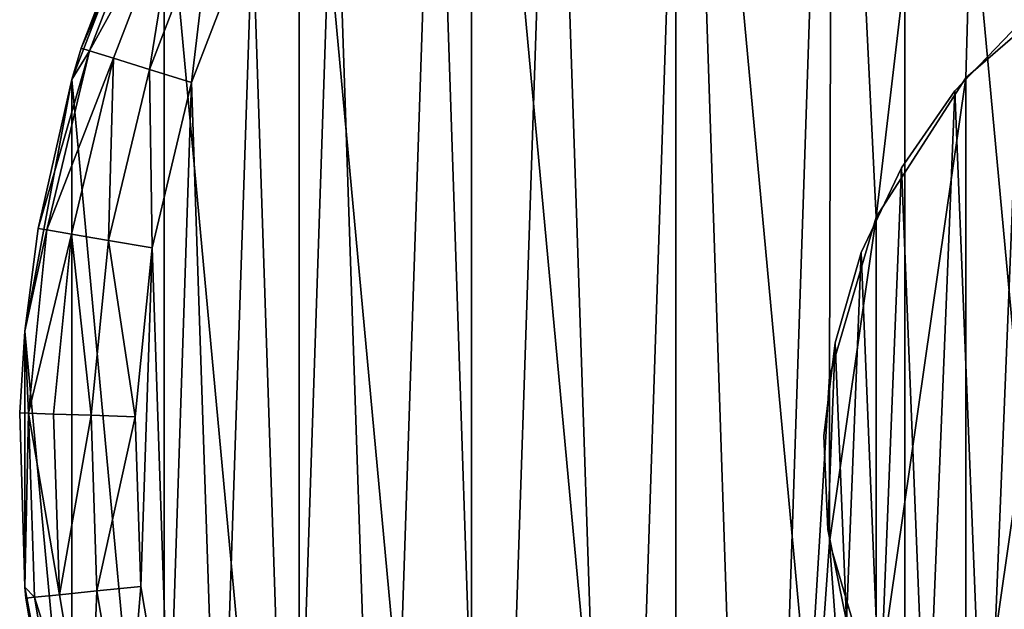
# Model space of a CAD drawing. Header units: millimetres. Extents: x 0 to 842, y 1 to 617.
# Tile 235 of 256: x 318 to 361, y 277 to 303. Entities that reach past the tile are written whole.
import ezdxf

# ---------------------------------------------------------------- set-up
doc = ezdxf.new("R2010")
doc.units = ezdxf.units.MM
doc.header["$LTSCALE"] = 25.4
doc.layers.get('0').update_dxf_attribs({"true_color": 0xff5454})

# ---------------------------------------------------------------- blocks, each defined once
blk = doc.blocks.new('MILL-9136.STL#1')
at = {"color": 250, "true_color": 0x262626}
mesh = blk.add_polyface(dxfattribs=at)
corners = [(344.201, -16.42, 177.2), (342.166, 5.536, 177.2), (342.166, -5.536, 177.2), (344.201, 16.42, 177.2), (348.2, -26.744, 177.2), (348.2, 26.744, 177.2), (354.029, -36.158, 177.2), (354.029, 36.158, 177.2), (361.488, -44.341, 177.2), (361.488, 44.341, 177.2), (370.324, -51.013, 177.2), (370.324, 51.013, 177.2), (380.236, -55.948, 177.2), (380.236, 55.948, 177.2), (390.885, -58.978, 177.2), (390.885, 58.978, 177.2), (401.91, -60, 177.2), (401.91, 60, 177.2), (412.935, -58.978, 177.2), (412.935, 58.978, 177.2), (423.585, -55.948, 177.2), (423.585, 55.948, 177.2), (433.496, -51.013, 177.2), (433.496, 51.013, 177.2), (442.332, -44.341, 177.2), (442.332, 44.341, 177.2), (449.791, -36.158, 177.2), (449.791, 36.158, 177.2), (455.62, -26.744, 177.2), (455.62, 26.744, 177.2), (459.62, -16.42, 177.2), (459.62, 16.42, 177.2), (461.654, -5.536, 177.2), (461.654, 5.536, 177.2)]
mesh.append_faces([[corners[k] for k in face] for face in [(0, 1, 2), (31, 32, 33)]], dxfattribs={"vtx0": -1, "color": 250})
mesh.append_faces([[corners[k] for k in face] for face in [(1, 0, 3), (3, 4, 5), (5, 6, 7), (7, 8, 9), (9, 10, 11), (11, 12, 13), (13, 14, 15), (15, 16, 17), (17, 18, 19), (19, 20, 21), (21, 22, 23), (23, 24, 25), (25, 26, 27), (27, 28, 29), (29, 30, 31)]], dxfattribs={"vtx0": -1, "vtx1": -1, "color": 250})
mesh.append_faces([[corners[k] for k in face] for face in [(3, 0, 4), (5, 4, 6), (7, 6, 8), (9, 8, 10), (11, 10, 12), (13, 12, 14), (15, 14, 16), (17, 16, 18), (19, 18, 20), (21, 20, 22), (23, 22, 24), (25, 24, 26), (27, 26, 28), (29, 28, 30), (31, 30, 32)]], dxfattribs={"vtx0": -1, "vtx2": -1, "color": 250})
mesh = blk.add_polyface(dxfattribs=at)
corners = [(347.676, 9.148, 148), (347.186, -5.505, 148), (346.941, 1.838, 148), (348.408, -12.75, 148), (349.38, 16.295, 148), (350.585, -19.767, 148), (352.02, 23.151, 148), (353.678, -26.432, 148), (355.551, 29.595, 148), (357.631, -32.625, 148), (359.909, 35.51, 148), (362.375, -38.236, 148), (365.017, 40.791, 148), (367.824, -43.164, 148), (370.783, 45.344, 148), (373.881, -47.322, 148), (377.105, 49.089, 148), (376.967, 3.586, 148), (378.987, 10.468, 148), (383.869, 51.957, 148), (382.865, 16.502, 148), (388.286, 21.2, 148), (390.955, 53.898, 148), (394.811, 24.179, 148), (398.237, 54.877, 148), (401.91, 25.2, 148), (405.584, 54.877, 148), (409.01, 24.179, 148), (412.865, 53.898, 148), (415.534, 21.2, 148), (419.952, 51.957, 148), (420.955, 16.502, 148), (426.716, 49.089, 148), (424.833, 10.468, 148), (426.854, 3.586, 148), (433.037, 45.344, 148), (426.854, -3.586, 148), (429.939, -47.322, 148), (435.996, -43.164, 148), (438.803, 40.791, 148), (441.446, -38.236, 148), (443.911, 35.51, 148), (446.189, -32.625, 148), (448.269, 29.595, 148), (450.142, -26.432, 148), (451.8, 23.151, 148), (453.235, -19.767, 148), (454.441, 16.295, 148), (455.412, -12.75, 148), (456.144, 9.148, 148), (456.634, -5.505, 148), (456.879, 1.838, 148), (376.967, -3.586, 148), (380.439, -50.636, 148), (378.987, -10.468, 148), (382.865, -16.502, 148), (387.379, -53.046, 148), (388.286, -21.2, 148), (394.579, -54.509, 148), (394.811, -24.179, 148), (401.91, -55, 148), (401.91, -25.2, 148), (409.01, -24.179, 148), (409.241, -54.509, 148), (415.534, -21.2, 148), (416.441, -53.046, 148), (420.955, -16.502, 148), (423.382, -50.636, 148), (424.833, -10.468, 148)]
mesh.append_faces([[corners[k] for k in face] for face in [(0, 1, 2), (50, 49, 51)]], dxfattribs={"vtx0": -1, "color": 250})
mesh.append_faces([[corners[k] for k in face] for face in [(1, 0, 3), (3, 4, 5), (5, 6, 7), (7, 8, 9), (9, 10, 11), (11, 12, 13), (13, 14, 15), (17, 16, 18), (18, 19, 20), (20, 19, 21), (21, 22, 23), (23, 24, 25), (25, 26, 27), (27, 28, 29), (29, 30, 31), (31, 32, 33), (33, 32, 34), (34, 35, 36), (37, 35, 38), (38, 39, 40), (40, 41, 42), (42, 43, 44), (44, 45, 46), (46, 47, 48), (48, 49, 50), (15, 52, 53), (52, 15, 17), (53, 55, 56), (56, 57, 58), (58, 59, 60), (60, 62, 63), (63, 64, 65), (65, 66, 67), (67, 68, 37)]], dxfattribs={"vtx0": -1, "vtx1": -1, "color": 250})
mesh.append_faces([[corners[k] for k in face] for face in [(15, 16, 17), (36, 35, 37)]], dxfattribs={"vtx0": -1, "vtx1": -1, "vtx2": -1, "color": 250})
mesh.append_faces([[corners[k] for k in face] for face in [(3, 0, 4), (5, 4, 6), (7, 6, 8), (9, 8, 10), (11, 10, 12), (13, 12, 14), (15, 14, 16), (18, 16, 19), (21, 19, 22), (23, 22, 24), (25, 24, 26), (27, 26, 28), (29, 28, 30), (31, 30, 32), (34, 32, 35), (38, 35, 39), (40, 39, 41), (42, 41, 43), (44, 43, 45), (46, 45, 47), (48, 47, 49), (53, 52, 54), (53, 54, 55), (56, 55, 57), (58, 57, 59), (60, 59, 61), (60, 61, 62), (63, 62, 64), (65, 64, 66), (67, 66, 68), (37, 68, 36)]], dxfattribs={"vtx0": -1, "vtx2": -1, "color": 250})
mesh = blk.add_polyface(dxfattribs=at)
corners = [(348.2, 26.744, 177.2), (344.604, 17.777, 153), (344.201, 16.42, 177.2)]
mesh.append_faces([[corners[k] for k in face] for face in [(0, 1, 2)]], dxfattribs={"color": 250})
mesh = blk.add_polyface(dxfattribs=at)
corners = [(348.2, 26.744, 177.2), (347.485, 25.256, 153), (344.604, 17.777, 153)]
mesh.append_faces([[corners[k] for k in face] for face in [(0, 1, 2)]], dxfattribs={"color": 250})
mesh = blk.add_polyface(dxfattribs=at)
corners = [(344.604, 17.777, 153), (347.83, 25.096, 151.087), (344.968, 17.664, 151.087), (347.485, 25.256, 153)]
mesh.append_faces([[corners[k] for k in face] for face in [(0, 1, 2), (1, 0, 3)]], dxfattribs={"vtx0": -1, "color": 250})
mesh = blk.add_polyface(dxfattribs=at)
corners = [(377.219, 5.041, 26.7), (376.894, -3.038, 26.7), (376.731, 1.015, 26.7), (377.705, -7.011, 26.7), (378.348, 8.936, 26.7), (379.143, -10.803, 26.7), (380.086, 12.6, 26.7), (381.171, -14.315, 26.7), (382.39, 15.938, 26.7), (383.736, -17.457, 26.7), (385.2, 18.862, 26.7), (386.772, -20.146, 26.7), (388.442, 21.299, 26.7), (390.199, -22.313, 26.7), (392.033, 23.183, 26.7), (393.93, -23.903, 26.7), (395.879, 24.468, 26.7), (397.868, -24.874, 26.7), (399.882, 25.118, 26.7), (401.91, -25.2, 26.7), (401.91, 25.2, 26.7), (403.938, 25.118, 26.7), (405.953, -24.874, 26.7), (407.941, 24.468, 26.7), (409.89, -23.903, 26.7), (411.788, 23.183, 26.7), (413.621, -22.313, 26.7), (415.379, 21.299, 26.7), (417.049, -20.146, 26.7), (418.621, 18.862, 26.7), (420.085, -17.457, 26.7), (421.43, 15.938, 26.7), (422.649, -14.315, 26.7), (423.734, 12.6, 26.7), (424.677, -10.803, 26.7), (425.473, 8.936, 26.7), (426.115, -7.011, 26.7), (426.601, 5.041, 26.7), (426.926, -3.038, 26.7), (427.09, 1.015, 26.7)]
mesh.append_faces([[corners[k] for k in face] for face in [(0, 1, 2), (38, 37, 39)]], dxfattribs={"vtx0": -1, "color": 250})
mesh.append_faces([[corners[k] for k in face] for face in [(1, 0, 3), (3, 4, 5), (5, 6, 7), (7, 8, 9), (9, 10, 11), (11, 12, 13), (13, 14, 15), (15, 16, 17), (17, 18, 19), (19, 21, 22), (22, 23, 24), (24, 25, 26), (26, 27, 28), (28, 29, 30), (30, 31, 32), (32, 33, 34), (34, 35, 36), (36, 37, 38)]], dxfattribs={"vtx0": -1, "vtx1": -1, "color": 250})
mesh.append_faces([[corners[k] for k in face] for face in [(3, 0, 4), (5, 4, 6), (7, 6, 8), (9, 8, 10), (11, 10, 12), (13, 12, 14), (15, 14, 16), (17, 16, 18), (19, 18, 20), (19, 20, 21), (22, 21, 23), (24, 23, 25), (26, 25, 27), (28, 27, 29), (30, 29, 31), (32, 31, 33), (34, 33, 35), (36, 35, 37)]], dxfattribs={"vtx0": -1, "vtx2": -1, "color": 250})
mesh = blk.add_polyface(dxfattribs=at)
corners = [(376.894, -3.038, 27.9), (377.219, 5.041, 27.9), (376.731, 1.015, 27.9), (377.705, -7.011, 27.9), (378.348, 8.936, 27.9), (379.143, -10.803, 27.9), (380.086, 12.6, 27.9), (381.171, -14.315, 27.9), (382.39, 15.938, 27.9), (383.736, -17.457, 27.9), (385.2, 18.862, 27.9), (386.772, -20.146, 27.9), (388.442, 21.299, 27.9), (390.199, -22.313, 27.9), (392.033, 23.183, 27.9), (393.93, -23.903, 27.9), (395.879, 24.468, 27.9), (397.868, -24.874, 27.9), (399.882, 25.118, 27.9), (401.91, -25.2, 27.9), (401.91, 25.2, 27.9), (405.953, -24.874, 27.9), (403.938, 25.118, 27.9), (407.941, 24.468, 27.9), (409.89, -23.903, 27.9), (411.788, 23.183, 27.9), (413.621, -22.313, 27.9), (415.379, 21.299, 27.9), (417.049, -20.146, 27.9), (418.621, 18.862, 27.9), (420.085, -17.457, 27.9), (421.43, 15.938, 27.9), (422.649, -14.315, 27.9), (423.734, 12.6, 27.9), (424.677, -10.803, 27.9), (425.473, 8.936, 27.9), (426.115, -7.011, 27.9), (426.601, 5.041, 27.9), (426.926, -3.038, 27.9), (427.09, 1.015, 27.9)]
mesh.append_faces([[corners[k] for k in face] for face in [(0, 1, 2), (37, 38, 39)]], dxfattribs={"vtx0": -1, "color": 250})
mesh.append_faces([[corners[k] for k in face] for face in [(1, 3, 4), (4, 5, 6), (6, 7, 8), (8, 9, 10), (10, 11, 12), (12, 13, 14), (14, 15, 16), (16, 17, 18), (18, 19, 20), (20, 21, 22), (22, 21, 23), (23, 24, 25), (25, 26, 27), (27, 28, 29), (29, 30, 31), (31, 32, 33), (33, 34, 35), (35, 36, 37)]], dxfattribs={"vtx0": -1, "vtx1": -1, "color": 250})
mesh.append_faces([[corners[k] for k in face] for face in [(1, 0, 3), (4, 3, 5), (6, 5, 7), (8, 7, 9), (10, 9, 11), (12, 11, 13), (14, 13, 15), (16, 15, 17), (18, 17, 19), (20, 19, 21), (23, 21, 24), (25, 24, 26), (27, 26, 28), (29, 28, 30), (31, 30, 32), (33, 32, 34), (35, 34, 36), (37, 36, 38)]], dxfattribs={"vtx0": -1, "vtx2": -1, "color": 250})
mesh = blk.add_polyface(dxfattribs=at)
corners = [(378.987, 10.468, 28), (376.967, -3.586, 28), (376.967, 3.586, 28), (378.987, -10.468, 28), (382.865, 16.502, 28), (382.865, -16.502, 28), (388.286, 21.2, 28), (388.286, -21.2, 28), (394.811, 24.179, 28), (394.811, -24.179, 28), (401.91, 25.2, 28), (401.91, -25.2, 28), (409.01, 24.179, 28), (409.01, -24.179, 28), (415.534, 21.2, 28), (415.534, -21.2, 28), (420.955, 16.502, 28), (420.955, -16.502, 28), (424.833, 10.468, 28), (424.833, -10.468, 28), (426.854, 3.586, 28), (426.854, -3.586, 28)]
mesh.append_faces([[corners[k] for k in face] for face in [(0, 1, 2), (19, 20, 21)]], dxfattribs={"vtx0": -1, "color": 250})
mesh.append_faces([[corners[k] for k in face] for face in [(1, 0, 3), (3, 4, 5), (5, 6, 7), (7, 8, 9), (9, 10, 11), (11, 12, 13), (13, 14, 15), (15, 16, 17), (17, 18, 19)]], dxfattribs={"vtx0": -1, "vtx1": -1, "color": 250})
mesh.append_faces([[corners[k] for k in face] for face in [(3, 0, 4), (5, 4, 6), (7, 6, 8), (9, 8, 10), (11, 10, 12), (13, 12, 14), (15, 14, 16), (17, 16, 18), (19, 18, 20)]], dxfattribs={"vtx0": -1, "vtx2": -1, "color": 250})
mesh = blk.add_polyface(dxfattribs=at)
corners = [(344.968, 17.664, 151.087), (348.813, 24.64, 149.465), (346.003, 17.343, 149.465), (347.83, 25.096, 151.087)]
mesh.append_faces([[corners[k] for k in face] for face in [(0, 1, 2), (1, 0, 3)]], dxfattribs={"vtx0": -1, "color": 250})
mesh = blk.add_polyface(dxfattribs=at)
corners = [(348.813, 24.64, 149.465), (347.552, 16.862, 148.381), (346.003, 17.343, 149.465), (350.285, 23.957, 148.381)]
mesh.append_faces([[corners[k] for k in face] for face in [(0, 1, 2), (1, 0, 3)]], dxfattribs={"vtx0": -1, "color": 250})
mesh = blk.add_polyface(dxfattribs=at)
corners = [(350.285, 23.957, 148.381), (349.38, 16.295, 148), (347.552, 16.862, 148.381), (352.02, 23.151, 148)]
mesh.append_faces([[corners[k] for k in face] for face in [(0, 1, 2), (1, 0, 3)]], dxfattribs={"vtx0": -1, "color": 250})
mesh = blk.add_polyface(dxfattribs=at)
corners = [(382.865, 16.502, 148), (388.286, 21.2, 28), (382.865, 16.502, 28), (388.286, 21.2, 148)]
mesh.append_faces([[corners[k] for k in face] for face in [(0, 1, 2), (1, 0, 3)]], dxfattribs={"vtx0": -1, "color": 250})
mesh = blk.add_polyface(dxfattribs=at)
corners = [(385.2, 18.862, 27.9), (382.39, 15.938, 26.7), (382.39, 15.938, 27.9), (385.2, 18.862, 26.7)]
mesh.append_faces([[corners[k] for k in face] for face in [(0, 1, 2), (1, 0, 3)]], dxfattribs={"vtx0": -1, "color": 250})
mesh = blk.add_polyface(dxfattribs=at)
corners = [(344.968, 17.664, 151.087), (343.121, 9.916, 151.087), (342.746, 9.98, 153)]
mesh.append_faces([[corners[k] for k in face] for face in [(0, 1, 2)]], dxfattribs={"color": 250})
mesh = blk.add_polyface(dxfattribs=at)
corners = [(344.968, 17.664, 151.087), (342.746, 9.98, 153), (344.201, 16.42, 153)]
mesh.append_faces([[corners[k] for k in face] for face in [(0, 1, 2)]], dxfattribs={"color": 250})
mesh = blk.add_polyface(dxfattribs=at)
corners = [(343.121, 9.916, 151.087), (346.003, 17.343, 149.465), (344.19, 9.736, 149.465), (344.968, 17.664, 151.087)]
mesh.append_faces([[corners[k] for k in face] for face in [(0, 1, 2), (1, 0, 3)]], dxfattribs={"vtx0": -1, "color": 250})
mesh = blk.add_polyface(dxfattribs=at)
corners = [(344.604, 17.777, 153), (344.201, 16.42, 153), (344.201, 16.42, 177.2)]
mesh.append_faces([[corners[k] for k in face] for face in [(0, 1, 2)]], dxfattribs={"color": 250})
mesh = blk.add_polyface(dxfattribs=at)
corners = [(344.604, 17.777, 153), (344.968, 17.664, 151.087), (344.201, 16.42, 153)]
mesh.append_faces([[corners[k] for k in face] for face in [(0, 1, 2)]], dxfattribs={"color": 250})
mesh = blk.add_polyface(dxfattribs=at)
corners = [(346.003, 17.343, 149.465), (345.79, 9.466, 148.381), (344.19, 9.736, 149.465), (347.552, 16.862, 148.381)]
mesh.append_faces([[corners[k] for k in face] for face in [(0, 1, 2), (1, 0, 3)]], dxfattribs={"vtx0": -1, "color": 250})
mesh = blk.add_polyface(dxfattribs=at)
corners = [(347.552, 16.862, 148.381), (347.676, 9.148, 148), (345.79, 9.466, 148.381), (349.38, 16.295, 148)]
mesh.append_faces([[corners[k] for k in face] for face in [(0, 1, 2), (1, 0, 3)]], dxfattribs={"vtx0": -1, "color": 250})
mesh = blk.add_polyface(dxfattribs=at)
corners = [(344.201, 16.42, 177.2), (342.746, 9.98, 153), (342.166, 5.536, 177.2)]
mesh.append_faces([[corners[k] for k in face] for face in [(0, 1, 2)]], dxfattribs={"color": 250})
mesh = blk.add_polyface(dxfattribs=at)
corners = [(344.201, 16.42, 153), (342.746, 9.98, 153), (344.201, 16.42, 177.2)]
mesh.append_faces([[corners[k] for k in face] for face in [(0, 1, 2)]], dxfattribs={"color": 250})
mesh = blk.add_polyface(dxfattribs=at)
corners = [(382.865, 16.502, 148), (378.987, 10.468, 28), (378.987, 10.468, 148), (382.865, 16.502, 28)]
mesh.append_faces([[corners[k] for k in face] for face in [(0, 1, 2), (1, 0, 3)]], dxfattribs={"vtx0": -1, "color": 250})
mesh = blk.add_polyface(dxfattribs=at)
corners = [(382.39, 15.938, 27.9), (380.086, 12.6, 26.7), (380.086, 12.6, 27.9), (382.39, 15.938, 26.7)]
mesh.append_faces([[corners[k] for k in face] for face in [(0, 1, 2), (1, 0, 3)]], dxfattribs={"vtx0": -1, "color": 250})
mesh = blk.add_polyface(dxfattribs=at)
corners = [(380.086, 12.6, 27.9), (378.348, 8.936, 26.7), (378.348, 8.936, 27.9), (380.086, 12.6, 26.7)]
mesh.append_faces([[corners[k] for k in face] for face in [(0, 1, 2), (1, 0, 3)]], dxfattribs={"vtx0": -1, "color": 250})
mesh = blk.add_polyface(dxfattribs=at)
corners = [(378.987, 10.468, 148), (376.967, 3.586, 28), (376.967, 3.586, 148), (378.987, 10.468, 28)]
mesh.append_faces([[corners[k] for k in face] for face in [(0, 1, 2), (1, 0, 3)]], dxfattribs={"vtx0": -1, "color": 250})
mesh = blk.add_polyface(dxfattribs=at)
corners = [(342.746, 9.98, 153), (342.166, 5.536, 153), (342.166, 5.536, 177.2)]
mesh.append_faces([[corners[k] for k in face] for face in [(0, 1, 2)]], dxfattribs={"color": 250})
mesh = blk.add_polyface(dxfattribs=at)
corners = [(342.746, 9.98, 153), (343.121, 9.916, 151.087), (342.166, 5.536, 153)]
mesh.append_faces([[corners[k] for k in face] for face in [(0, 1, 2)]], dxfattribs={"color": 250})
mesh = blk.add_polyface(dxfattribs=at)
corners = [(343.121, 9.916, 151.087), (342.324, 1.992, 151.087), (342.166, 5.536, 153)]
mesh.append_faces([[corners[k] for k in face] for face in [(0, 1, 2)]], dxfattribs={"color": 250})
mesh = blk.add_polyface(dxfattribs=at)
corners = [(342.324, 1.992, 151.087), (344.19, 9.736, 149.465), (343.407, 1.956, 149.465), (343.121, 9.916, 151.087)]
mesh.append_faces([[corners[k] for k in face] for face in [(0, 1, 2), (1, 0, 3)]], dxfattribs={"vtx0": -1, "color": 250})
mesh = blk.add_polyface(dxfattribs=at)
corners = [(344.19, 9.736, 149.465), (345.029, 1.902, 148.381), (343.407, 1.956, 149.465), (345.79, 9.466, 148.381)]
mesh.append_faces([[corners[k] for k in face] for face in [(0, 1, 2), (1, 0, 3)]], dxfattribs={"vtx0": -1, "color": 250})
mesh = blk.add_polyface(dxfattribs=at)
corners = [(345.79, 9.466, 148.381), (346.941, 1.838, 148), (345.029, 1.902, 148.381), (347.676, 9.148, 148)]
mesh.append_faces([[corners[k] for k in face] for face in [(0, 1, 2), (1, 0, 3)]], dxfattribs={"vtx0": -1, "color": 250})
mesh = blk.add_polyface(dxfattribs=at)
corners = [(378.348, 8.936, 27.9), (377.219, 5.041, 26.7), (377.219, 5.041, 27.9), (378.348, 8.936, 26.7)]
mesh.append_faces([[corners[k] for k in face] for face in [(0, 1, 2), (1, 0, 3)]], dxfattribs={"vtx0": -1, "color": 250})
mesh = blk.add_polyface(dxfattribs=at)
corners = [(342.166, 5.536, 177.2), (341.944, 2.005, 153), (342.166, -5.536, 177.2)]
mesh.append_faces([[corners[k] for k in face] for face in [(0, 1, 2)]], dxfattribs={"color": 250})
mesh = blk.add_polyface(dxfattribs=at)
corners = [(342.166, 5.536, 153), (341.944, 2.005, 153), (342.166, 5.536, 177.2)]
mesh.append_faces([[corners[k] for k in face] for face in [(0, 1, 2)]], dxfattribs={"color": 250})
mesh = blk.add_polyface(dxfattribs=at)
corners = [(342.166, 5.536, 153), (342.324, 1.992, 151.087), (341.944, 2.005, 153)]
mesh.append_faces([[corners[k] for k in face] for face in [(0, 1, 2)]], dxfattribs={"color": 250})
mesh = blk.add_polyface(dxfattribs=at)
corners = [(377.219, 5.041, 27.9), (376.731, 1.015, 26.7), (376.731, 1.015, 27.9), (377.219, 5.041, 26.7)]
mesh.append_faces([[corners[k] for k in face] for face in [(0, 1, 2), (1, 0, 3)]], dxfattribs={"vtx0": -1, "color": 250})
mesh = blk.add_polyface(dxfattribs=at)
corners = [(376.967, 3.586, 148), (376.967, -3.586, 28), (376.967, -3.586, 148), (376.967, 3.586, 28)]
mesh.append_faces([[corners[k] for k in face] for face in [(0, 1, 2), (1, 0, 3)]], dxfattribs={"vtx0": -1, "color": 250})
mesh = blk.add_polyface(dxfattribs=at)
corners = [(341.944, 2.005, 153), (342.166, -5.536, 153), (342.166, -5.536, 177.2)]
mesh.append_faces([[corners[k] for k in face] for face in [(0, 1, 2)]], dxfattribs={"color": 250})
mesh = blk.add_polyface(dxfattribs=at)
corners = [(341.944, 2.005, 153), (342.324, 1.992, 151.087), (342.166, -5.536, 153)]
mesh.append_faces([[corners[k] for k in face] for face in [(0, 1, 2)]], dxfattribs={"color": 250})
mesh = blk.add_polyface(dxfattribs=at)
corners = [(342.324, 1.992, 151.087), (342.59, -5.968, 151.087), (342.166, -5.536, 153)]
mesh.append_faces([[corners[k] for k in face] for face in [(0, 1, 2)]], dxfattribs={"color": 250})
mesh = blk.add_polyface(dxfattribs=at)
corners = [(342.324, 1.992, 151.087), (343.669, -5.859, 149.465), (342.59, -5.968, 151.087), (343.407, 1.956, 149.465)]
mesh.append_faces([[corners[k] for k in face] for face in [(0, 1, 2), (1, 0, 3)]], dxfattribs={"vtx0": -1, "color": 250})
mesh = blk.add_polyface(dxfattribs=at)
corners = [(345.029, 1.902, 148.381), (343.669, -5.859, 149.465), (343.407, 1.956, 149.465), (345.283, -5.697, 148.381)]
mesh.append_faces([[corners[k] for k in face] for face in [(0, 1, 2), (1, 0, 3)]], dxfattribs={"vtx0": -1, "color": 250})
mesh = blk.add_polyface(dxfattribs=at)
corners = [(346.941, 1.838, 148), (345.283, -5.697, 148.381), (345.029, 1.902, 148.381), (347.186, -5.505, 148)]
mesh.append_faces([[corners[k] for k in face] for face in [(0, 1, 2), (1, 0, 3)]], dxfattribs={"vtx0": -1, "color": 250})
mesh = blk.add_polyface(dxfattribs=at)
corners = [(376.731, 1.015, 27.9), (376.894, -3.038, 26.7), (376.894, -3.038, 27.9), (376.731, 1.015, 26.7)]
mesh.append_faces([[corners[k] for k in face] for face in [(0, 1, 2), (1, 0, 3)]], dxfattribs={"vtx0": -1, "color": 250})
mesh = blk.add_polyface(dxfattribs=at)
corners = [(376.894, -3.038, 27.9), (377.705, -7.011, 26.7), (377.705, -7.011, 27.9), (376.894, -3.038, 26.7)]
mesh.append_faces([[corners[k] for k in face] for face in [(0, 1, 2), (1, 0, 3)]], dxfattribs={"vtx0": -1, "color": 250})
mesh = blk.add_polyface(dxfattribs=at)
corners = [(376.967, -3.586, 148), (378.987, -10.468, 28), (378.987, -10.468, 148), (376.967, -3.586, 28)]
mesh.append_faces([[corners[k] for k in face] for face in [(0, 1, 2), (1, 0, 3)]], dxfattribs={"vtx0": -1, "color": 250})
mesh = blk.add_polyface(dxfattribs=at)
corners = [(342.166, -5.536, 153), (342.212, -6.006, 153), (342.166, -5.536, 177.2)]
mesh.append_faces([[corners[k] for k in face] for face in [(0, 1, 2)]], dxfattribs={"color": 250})
mesh = blk.add_polyface(dxfattribs=at)
corners = [(342.166, -5.536, 177.2), (342.212, -6.006, 153), (343.545, -13.909, 153)]
mesh.append_faces([[corners[k] for k in face] for face in [(0, 1, 2)]], dxfattribs={"color": 250})
mesh = blk.add_polyface(dxfattribs=at)
corners = [(342.166, -5.536, 177.2), (343.545, -13.909, 153), (344.201, -16.42, 177.2)]
mesh.append_faces([[corners[k] for k in face] for face in [(0, 1, 2)]], dxfattribs={"color": 250})
mesh = blk.add_polyface(dxfattribs=at)
corners = [(342.166, -5.536, 153), (342.59, -5.968, 151.087), (342.212, -6.006, 153)]
mesh.append_faces([[corners[k] for k in face] for face in [(0, 1, 2)]], dxfattribs={"color": 250})
mesh = blk.add_polyface(dxfattribs=at)
corners = [(347.186, -5.505, 148), (346.547, -13.194, 148.381), (345.283, -5.697, 148.381), (348.408, -12.75, 148)]
mesh.append_faces([[corners[k] for k in face] for face in [(0, 1, 2), (1, 0, 3)]], dxfattribs={"vtx0": -1, "color": 250})
mesh = blk.add_polyface(dxfattribs=at)
corners = [(342.59, -5.968, 151.087), (344.969, -13.57, 149.465), (343.915, -13.821, 151.087), (343.669, -5.859, 149.465)]
mesh.append_faces([[corners[k] for k in face] for face in [(0, 1, 2), (1, 0, 3)]], dxfattribs={"vtx0": -1, "color": 250})
mesh = blk.add_polyface(dxfattribs=at)
corners = [(345.283, -5.697, 148.381), (344.969, -13.57, 149.465), (343.669, -5.859, 149.465), (346.547, -13.194, 148.381)]
mesh.append_faces([[corners[k] for k in face] for face in [(0, 1, 2), (1, 0, 3)]], dxfattribs={"vtx0": -1, "color": 250})
mesh = blk.add_polyface(dxfattribs=at)
corners = [(342.212, -6.006, 153), (343.915, -13.821, 151.087), (343.545, -13.909, 153), (342.59, -5.968, 151.087)]
mesh.append_faces([[corners[k] for k in face] for face in [(0, 1, 2), (1, 0, 3)]], dxfattribs={"vtx0": -1, "color": 250})

msp = doc.modelspace()

# ---------------------------------------------------------------- block references
at = {"color": 0}
msp.add_blockref('MILL-9136.STL#1', (-23.466, 283.901, -12.7), dxfattribs=at)

doc.saveas('drawing.dxf')
